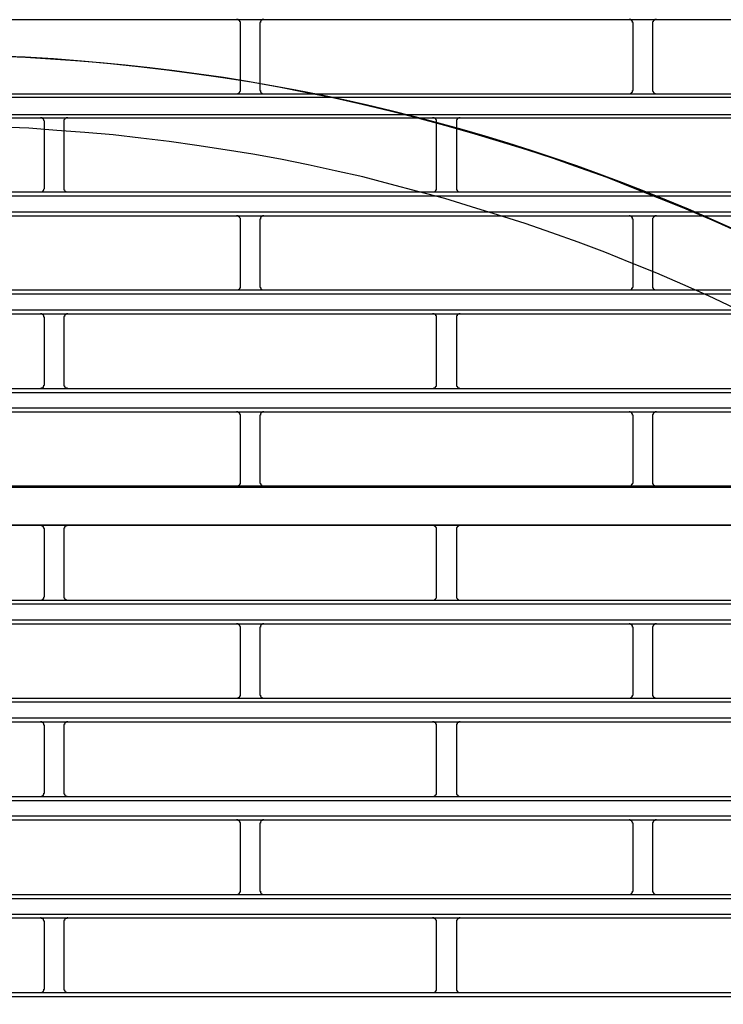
# Model space of a CAD drawing. Header units: millimetres. Extents: x 50532 to 99257, y 49161 to 61325.
# Tile 95 of 256: x 75121 to 75153, y 51890 to 51935. Entities that reach past the tile are written whole.
import ezdxf

# ---------------------------------------------------------------- set-up
doc = ezdxf.new("R2010")
doc.units = ezdxf.units.MM
doc.layers.add('AQUAREA', color=7, linetype='Continuous')

# ---------------------------------------------------------------- blocks, each defined once
blk = doc.blocks.new('SPLIT')
at = {"layer": 'AQUAREA'}
for points in [[(24343.87, -387.03), (24842.41, -387.03)], [(24641.51, -387.52), (24641.51, -387.45), (24641.51, -387.38), (24641.51, -387.31), (24641.44, -387.31), (24641.44, -387.24), (24641.44, -387.17), (24641.37, -387.17), (24641.37, -387.1), (24641.3, -387.1), (24641.23, -387.1), (24641.23, -387.03), (24641.16, -387.03), (24641.09, -387.03), (24641.02, -387.03)], [(24644.45, -387.03), (24644.45, -387.03), (24644.38, -387.03), (24644.31, -387.03), (24644.24, -387.03), (24644.24, -387.1), (24644.17, -387.1), (24644.1, -387.17), (24644.1, -387.24), (24644.03, -387.24), (24644.03, -387.31), (24644.03, -387.38), (24643.96, -387.38), (24643.96, -387.45), (24643.96, -387.52)], [(24691.14, -387.52), (24691.14, -387.45), (24691.14, -387.38), (24691.07, -387.38), (24691.07, -387.31), (24691.07, -387.24), (24691, -387.24), (24691, -387.17), (24690.93, -387.1), (24690.86, -387.1), (24690.86, -387.03), (24690.79, -387.03), (24690.72, -387.03), (24690.65, -387.03)], [(24694.08, -387.03), (24694.08, -387.03), (24694.01, -387.03), (24693.94, -387.03), (24693.87, -387.03), (24693.87, -387.1), (24693.8, -387.1), (24693.73, -387.1), (24693.73, -387.17), (24693.66, -387.17), (24693.66, -387.24), (24693.66, -387.31), (24693.59, -387.31), (24693.59, -387.38), (24693.59, -387.45), (24693.59, -387.52)], [(24641.51, -395.92), (24641.51, -387.52)], [(24643.96, -387.52), (24643.96, -395.92)], [(24691.14, -395.92), (24691.14, -387.52)], [(24693.59, -387.52), (24693.59, -395.92)], [(24704.44, -413.84), (24701.15, -412.37), (24697.86, -410.97), (24694.5, -409.64), (24691.21, -408.31), (24687.85, -406.98), (24684.49, -405.79), (24681.06, -404.6), (24677.7, -403.48), (24674.27, -402.43), (24670.77, -401.38), (24667.34, -400.4), (24663.91, -399.49), (24660.41, -398.58), (24656.91, -397.74), (24653.41, -396.97), (24649.91, -396.27), (24646.34, -395.57), (24642.84, -394.94), (24639.27, -394.38), (24635.7, -393.89), (24632.2, -393.4), (24628.63, -392.98), (24625.06, -392.63), (24621.42, -392.28), (24617.85, -392), (24614.28, -391.79), (24610.71, -391.65)], [(24308.59, -396.41), (24877.69, -396.41)], [(24308.59, -396.83), (24877.69, -396.83)], [(24641.02, -396.41), (24641.02, -396.41), (24641.09, -396.41), (24641.16, -396.41), (24641.23, -396.41), (24641.23, -396.34), (24641.3, -396.34), (24641.3, -396.27), (24641.37, -396.27), (24641.37, -396.2), (24641.44, -396.2), (24641.44, -396.13), (24641.51, -396.06), (24641.51, -395.99), (24641.51, -395.92)], [(24643.96, -395.92), (24643.96, -395.92), (24643.96, -395.99), (24644.03, -395.99), (24644.03, -396.06), (24644.03, -396.13), (24644.03, -396.2), (24644.1, -396.2), (24644.1, -396.27), (24644.17, -396.27), (24644.17, -396.34), (24644.24, -396.34), (24644.31, -396.41), (24644.38, -396.41), (24644.45, -396.41)], [(24690.65, -396.41), (24690.65, -396.41), (24690.72, -396.41), (24690.79, -396.41), (24690.86, -396.34), (24690.93, -396.34), (24690.93, -396.27), (24691, -396.27), (24691, -396.2), (24691.07, -396.2), (24691.07, -396.13), (24691.07, -396.06), (24691.07, -395.99), (24691.14, -395.99), (24691.14, -395.92)], [(24693.59, -395.92), (24693.59, -395.92), (24693.59, -395.99), (24693.59, -396.06), (24693.66, -396.13), (24693.66, -396.2), (24693.73, -396.2), (24693.73, -396.27), (24693.8, -396.27), (24693.8, -396.34), (24693.87, -396.34), (24693.87, -396.41), (24693.94, -396.41), (24694.01, -396.41), (24694.08, -396.41)], [(24308.59, -399), (24877.69, -399)], [(24308.59, -399.42), (24877.69, -399.42)], [(24616.73, -399.91), (24616.73, -399.91), (24616.73, -399.84), (24616.66, -399.77), (24616.66, -399.7), (24616.66, -399.63), (24616.59, -399.63), (24616.59, -399.56), (24616.52, -399.56), (24616.52, -399.49), (24616.45, -399.49), (24616.45, -399.42), (24616.38, -399.42), (24616.31, -399.42), (24616.24, -399.42)], [(24619.67, -399.42), (24619.67, -399.42), (24619.6, -399.42), (24619.53, -399.42), (24619.46, -399.42), (24619.46, -399.49), (24619.39, -399.49), (24619.32, -399.49), (24619.32, -399.56), (24619.25, -399.63), (24619.25, -399.7), (24619.18, -399.7), (24619.18, -399.77), (24619.18, -399.84), (24619.18, -399.91)], [(24666.29, -399.91), (24666.29, -399.91), (24666.29, -399.84), (24666.29, -399.77), (24666.29, -399.7), (24666.22, -399.63), (24666.22, -399.56), (24666.15, -399.56), (24666.15, -399.49), (24666.08, -399.49), (24666.01, -399.42), (24665.94, -399.42), (24665.87, -399.42), (24665.8, -399.42)], [(24669.3, -399.42), (24669.3, -399.42), (24669.23, -399.42), (24669.16, -399.42), (24669.09, -399.42), (24669.02, -399.49), (24668.95, -399.49), (24668.95, -399.56), (24668.88, -399.56), (24668.88, -399.63), (24668.81, -399.7), (24668.81, -399.77), (24668.81, -399.84), (24668.81, -399.91)], [(24703.95, -423.5), (24700.66, -421.96), (24697.44, -420.49), (24694.15, -419.09), (24690.86, -417.76), (24687.57, -416.43), (24684.21, -415.17), (24680.85, -413.98), (24677.49, -412.79), (24674.13, -411.74), (24670.7, -410.69), (24667.34, -409.64), (24663.91, -408.73), (24660.41, -407.82), (24656.98, -406.91), (24653.48, -406.14), (24650.05, -405.37), (24646.55, -404.67), (24643.05, -404.04), (24639.55, -403.48), (24635.98, -402.92), (24632.48, -402.43), (24628.91, -402.01), (24625.41, -401.59), (24621.84, -401.31), (24618.27, -401.03), (24614.77, -400.75), (24611.2, -400.61)], [(24616.73, -408.31), (24616.73, -399.91)], [(24619.18, -399.91), (24619.18, -408.31)], [(24666.29, -408.31), (24666.29, -399.91)], [(24668.81, -399.91), (24668.81, -408.31)], [(24308.59, -408.8), (24877.69, -408.8)], [(24308.59, -409.29), (24877.69, -409.29)], [(24616.24, -408.8), (24616.24, -408.8), (24616.31, -408.8), (24616.38, -408.8), (24616.45, -408.8), (24616.45, -408.73), (24616.52, -408.73), (24616.52, -408.66), (24616.59, -408.66), (24616.59, -408.59), (24616.66, -408.59), (24616.66, -408.52), (24616.66, -408.45), (24616.73, -408.38), (24616.73, -408.31)], [(24619.18, -408.31), (24619.18, -408.31), (24619.18, -408.38), (24619.18, -408.45), (24619.18, -408.52), (24619.25, -408.52), (24619.25, -408.59), (24619.32, -408.66), (24619.32, -408.73), (24619.39, -408.73), (24619.46, -408.73), (24619.46, -408.8), (24619.53, -408.8), (24619.6, -408.8), (24619.67, -408.8)], [(24665.8, -408.8), (24665.8, -408.8), (24665.87, -408.8), (24665.94, -408.8), (24666.01, -408.8), (24666.08, -408.73), (24666.15, -408.73), (24666.15, -408.66), (24666.22, -408.66), (24666.22, -408.59), (24666.22, -408.52), (24666.29, -408.52), (24666.29, -408.45), (24666.29, -408.38), (24666.29, -408.31)], [(24668.81, -408.31), (24668.81, -408.31), (24668.81, -408.38), (24668.81, -408.45), (24668.81, -408.52), (24668.88, -408.52), (24668.88, -408.59), (24668.88, -408.66), (24668.95, -408.66), (24668.95, -408.73), (24669.02, -408.73), (24669.09, -408.8), (24669.16, -408.8), (24669.23, -408.8), (24669.3, -408.8)], [(24308.59, -411.32), (24877.69, -411.32)], [(24308.59, -411.81), (24877.69, -411.81)], [(24641.51, -412.3), (24641.51, -412.3), (24641.51, -412.23), (24641.51, -412.16), (24641.44, -412.09), (24641.44, -412.02), (24641.37, -412.02), (24641.37, -411.95), (24641.3, -411.95), (24641.3, -411.88), (24641.23, -411.88), (24641.23, -411.81), (24641.16, -411.81), (24641.09, -411.81), (24641.02, -411.81)], [(24644.45, -411.81), (24644.45, -411.81), (24644.38, -411.81), (24644.31, -411.81), (24644.24, -411.88), (24644.17, -411.88), (24644.17, -411.95), (24644.1, -411.95), (24644.1, -412.02), (24644.03, -412.02), (24644.03, -412.09), (24644.03, -412.16), (24644.03, -412.23), (24643.96, -412.23), (24643.96, -412.3)], [(24691.14, -412.3), (24691.14, -412.3), (24691.14, -412.23), (24691.07, -412.23), (24691.07, -412.16), (24691.07, -412.09), (24691.07, -412.02), (24691, -412.02), (24691, -411.95), (24690.93, -411.95), (24690.93, -411.88), (24690.86, -411.88), (24690.79, -411.81), (24690.72, -411.81), (24690.65, -411.81)], [(24694.08, -411.81), (24694.08, -411.81), (24694.01, -411.81), (24693.94, -411.81), (24693.87, -411.81), (24693.87, -411.88), (24693.8, -411.88), (24693.8, -411.95), (24693.73, -411.95), (24693.73, -412.02), (24693.66, -412.02), (24693.66, -412.09), (24693.59, -412.16), (24693.59, -412.23), (24693.59, -412.3)], [(24641.51, -420.7), (24641.51, -412.3)], [(24643.96, -412.3), (24643.96, -420.7)], [(24691.14, -420.7), (24691.14, -412.3)], [(24693.59, -412.3), (24693.59, -420.7)], [(24308.59, -421.19), (24877.69, -421.19)], [(24308.59, -421.68), (24877.69, -421.68)], [(24641.02, -421.19), (24641.02, -421.19), (24641.09, -421.19), (24641.16, -421.19), (24641.23, -421.19), (24641.23, -421.12), (24641.3, -421.12), (24641.37, -421.12), (24641.37, -421.05), (24641.44, -421.05), (24641.44, -420.98), (24641.44, -420.91), (24641.51, -420.91), (24641.51, -420.84), (24641.51, -420.77), (24641.51, -420.7)], [(24643.96, -420.7), (24643.96, -420.77), (24643.96, -420.84), (24644.03, -420.84), (24644.03, -420.91), (24644.03, -420.98), (24644.1, -420.98), (24644.1, -421.05), (24644.17, -421.12), (24644.24, -421.12), (24644.24, -421.19), (24644.31, -421.19), (24644.38, -421.19), (24644.45, -421.19)], [(24690.65, -421.19), (24690.65, -421.19), (24690.72, -421.19), (24690.79, -421.19), (24690.86, -421.19), (24690.86, -421.12), (24690.93, -421.12), (24691, -421.05), (24691, -420.98), (24691.07, -420.98), (24691.07, -420.91), (24691.07, -420.84), (24691.14, -420.84), (24691.14, -420.77), (24691.14, -420.7)], [(24693.59, -420.7), (24693.59, -420.77), (24693.59, -420.84), (24693.59, -420.91), (24693.66, -420.91), (24693.66, -420.98), (24693.66, -421.05), (24693.73, -421.05), (24693.73, -421.12), (24693.8, -421.12), (24693.87, -421.12), (24693.87, -421.19), (24693.94, -421.19), (24694.01, -421.19), (24694.08, -421.19)], [(24308.59, -423.71), (24877.69, -423.71)], [(24308.59, -424.2), (24877.69, -424.2)], [(24616.73, -424.69), (24616.73, -424.69), (24616.73, -424.62), (24616.66, -424.62), (24616.66, -424.55), (24616.66, -424.48), (24616.66, -424.41), (24616.59, -424.41), (24616.59, -424.34), (24616.52, -424.34), (24616.52, -424.27), (24616.45, -424.27), (24616.38, -424.27), (24616.38, -424.2), (24616.31, -424.2), (24616.24, -424.2)], [(24619.67, -424.2), (24619.67, -424.2), (24619.6, -424.2), (24619.53, -424.2), (24619.46, -424.27), (24619.39, -424.27), (24619.39, -424.34), (24619.32, -424.34), (24619.32, -424.41), (24619.25, -424.41), (24619.25, -424.48), (24619.25, -424.55), (24619.18, -424.55), (24619.18, -424.62), (24619.18, -424.69)], [(24666.29, -424.69), (24666.29, -424.69), (24666.29, -424.62), (24666.29, -424.55), (24666.29, -424.48), (24666.22, -424.48), (24666.22, -424.41), (24666.22, -424.34), (24666.15, -424.34), (24666.08, -424.27), (24666.01, -424.27), (24666.01, -424.2), (24665.94, -424.2), (24665.87, -424.2), (24665.8, -424.2)], [(24669.3, -424.2), (24669.3, -424.2), (24669.23, -424.2), (24669.16, -424.2), (24669.09, -424.2), (24669.09, -424.27), (24669.02, -424.27), (24668.95, -424.34), (24668.88, -424.34), (24668.88, -424.41), (24668.88, -424.48), (24668.81, -424.48), (24668.81, -424.55), (24668.81, -424.62), (24668.81, -424.69)], [(24616.73, -433.16), (24616.73, -424.69)], [(24619.18, -424.69), (24619.18, -433.16)], [(24666.29, -433.16), (24666.29, -424.69)], [(24668.81, -424.69), (24668.81, -433.16)], [(24308.59, -433.65), (24877.69, -433.65)], [(24308.59, -434.14), (24877.69, -434.14)], [(24616.24, -433.65), (24616.24, -433.65), (24616.31, -433.65), (24616.31, -433.58), (24616.38, -433.58), (24616.45, -433.58), (24616.52, -433.51), (24616.59, -433.51), (24616.59, -433.44), (24616.59, -433.37), (24616.66, -433.37), (24616.66, -433.3), (24616.66, -433.23), (24616.73, -433.23), (24616.73, -433.16)], [(24619.18, -433.16), (24619.18, -433.16), (24619.18, -433.23), (24619.18, -433.3), (24619.25, -433.3), (24619.25, -433.37), (24619.25, -433.44), (24619.32, -433.44), (24619.32, -433.51), (24619.39, -433.51), (24619.39, -433.58), (24619.46, -433.58), (24619.53, -433.58), (24619.6, -433.58), (24619.6, -433.65), (24619.67, -433.65)], [(24665.8, -433.65), (24665.8, -433.65), (24665.87, -433.65), (24665.94, -433.65), (24665.94, -433.58), (24666.01, -433.58), (24666.08, -433.58), (24666.08, -433.51), (24666.15, -433.51), (24666.15, -433.44), (24666.22, -433.44), (24666.22, -433.37), (24666.29, -433.37), (24666.29, -433.3), (24666.29, -433.23), (24666.29, -433.16)], [(24668.81, -433.16), (24668.81, -433.16), (24668.81, -433.23), (24668.81, -433.3), (24668.81, -433.37), (24668.88, -433.37), (24668.88, -433.44), (24668.95, -433.44), (24668.95, -433.51), (24669.02, -433.51), (24669.02, -433.58), (24669.09, -433.58), (24669.16, -433.58), (24669.16, -433.65), (24669.23, -433.65), (24669.3, -433.65)], [(24308.59, -436.1), (24877.69, -436.1)], [(24308.59, -436.59), (24877.69, -436.59)], [(24641.51, -437.08), (24641.51, -437.08), (24641.51, -437.01), (24641.51, -436.94), (24641.44, -436.94), (24641.44, -436.87), (24641.44, -436.8), (24641.37, -436.8), (24641.37, -436.73), (24641.3, -436.73), (24641.3, -436.66), (24641.23, -436.66), (24641.16, -436.66), (24641.16, -436.59), (24641.09, -436.59), (24641.02, -436.59)], [(24644.45, -436.59), (24644.45, -436.59), (24644.38, -436.59), (24644.31, -436.59), (24644.31, -436.66), (24644.24, -436.66), (24644.17, -436.66), (24644.17, -436.73), (24644.1, -436.73), (24644.1, -436.8), (24644.03, -436.87), (24644.03, -436.94), (24644.03, -437.01), (24643.96, -437.01), (24643.96, -437.08)], [(24691.14, -437.08), (24691.14, -437.08), (24691.14, -437.01), (24691.07, -437.01), (24691.07, -436.94), (24691.07, -436.87), (24691, -436.8), (24691, -436.73), (24690.93, -436.73), (24690.93, -436.66), (24690.86, -436.66), (24690.79, -436.66), (24690.79, -436.59), (24690.72, -436.59), (24690.65, -436.59)], [(24694.08, -436.59), (24694.08, -436.59), (24694.01, -436.59), (24693.94, -436.59), (24693.94, -436.66), (24693.87, -436.66), (24693.8, -436.66), (24693.8, -436.73), (24693.73, -436.73), (24693.73, -436.8), (24693.66, -436.8), (24693.66, -436.87), (24693.66, -436.94), (24693.59, -436.94), (24693.59, -437.01), (24693.59, -437.08)], [(24641.51, -445.48), (24641.51, -437.08)], [(24643.96, -437.08), (24643.96, -445.48)], [(24691.14, -445.48), (24691.14, -437.08)], [(24693.59, -437.08), (24693.59, -445.48)], [(24641.02, -445.97), (24641.02, -445.97), (24641.09, -445.97), (24641.16, -445.97), (24641.23, -445.97), (24641.23, -445.9), (24641.3, -445.9), (24641.37, -445.9), (24641.37, -445.83), (24641.44, -445.83), (24641.44, -445.76), (24641.44, -445.69), (24641.51, -445.69), (24641.51, -445.62), (24641.51, -445.55), (24641.51, -445.48)], [(24643.96, -445.48), (24643.96, -445.55), (24643.96, -445.62), (24644.03, -445.62), (24644.03, -445.69), (24644.03, -445.76), (24644.1, -445.76), (24644.1, -445.83), (24644.17, -445.83), (24644.17, -445.9), (24644.24, -445.9), (24644.24, -445.97), (24644.31, -445.97), (24644.38, -445.97), (24644.45, -445.97)], [(24690.65, -445.97), (24690.65, -445.97), (24690.72, -445.97), (24690.79, -445.97), (24690.86, -445.97), (24690.86, -445.9), (24690.93, -445.9), (24690.93, -445.83), (24691, -445.83), (24691, -445.76), (24691.07, -445.76), (24691.07, -445.69), (24691.07, -445.62), (24691.14, -445.62), (24691.14, -445.55), (24691.14, -445.48)], [(24693.59, -445.48), (24693.59, -445.55), (24693.59, -445.62), (24693.59, -445.69), (24693.66, -445.69), (24693.66, -445.76), (24693.66, -445.83), (24693.73, -445.83), (24693.73, -445.9), (24693.8, -445.9), (24693.87, -445.9), (24693.87, -445.97), (24693.94, -445.97), (24694.01, -445.97), (24694.08, -445.97)], [(24308.59, -446.11), (24877.69, -446.11)], [(24591.39, -445.97), (24641.02, -445.97)], [(24641.02, -445.97), (24690.65, -445.97)], [(24690.65, -445.97), (24740.21, -445.97)], [(24308.59, -450.87), (24877.69, -450.87)], [(24566.6, -450.94), (24616.24, -450.94)], [(24616.24, -450.94), (24665.8, -450.94)], [(24616.73, -451.43), (24616.73, -451.43), (24616.73, -451.36), (24616.66, -451.36), (24616.66, -451.29), (24616.66, -451.22), (24616.59, -451.22), (24616.59, -451.15), (24616.59, -451.08), (24616.52, -451.08), (24616.45, -451.01), (24616.38, -451.01), (24616.31, -451.01), (24616.31, -450.94), (24616.24, -450.94)], [(24616.73, -459.9), (24616.73, -451.43)], [(24619.67, -450.94), (24619.67, -450.94), (24619.6, -450.94), (24619.6, -451.01), (24619.53, -451.01), (24619.46, -451.01), (24619.39, -451.01), (24619.39, -451.08), (24619.32, -451.08), (24619.32, -451.15), (24619.25, -451.15), (24619.25, -451.22), (24619.25, -451.29), (24619.18, -451.29), (24619.18, -451.36), (24619.18, -451.43)], [(24619.18, -451.43), (24619.18, -459.9)], [(24665.8, -450.94), (24715.43, -450.94)], [(24666.29, -451.43), (24666.29, -451.43), (24666.29, -451.36), (24666.29, -451.29), (24666.29, -451.22), (24666.22, -451.22), (24666.22, -451.15), (24666.15, -451.15), (24666.15, -451.08), (24666.08, -451.08), (24666.08, -451.01), (24666.01, -451.01), (24665.94, -451.01), (24665.94, -450.94), (24665.87, -450.94), (24665.8, -450.94)], [(24666.29, -459.9), (24666.29, -451.43)], [(24669.3, -450.94), (24669.3, -450.94), (24669.23, -450.94), (24669.16, -450.94), (24669.16, -451.01), (24669.09, -451.01), (24669.02, -451.01), (24669.02, -451.08), (24668.95, -451.08), (24668.95, -451.15), (24668.88, -451.15), (24668.88, -451.22), (24668.81, -451.22), (24668.81, -451.29), (24668.81, -451.36), (24668.81, -451.43)], [(24668.81, -451.43), (24668.81, -459.9)], [(24308.59, -460.39), (24877.69, -460.39)], [(24616.24, -460.39), (24616.24, -460.39), (24616.31, -460.39), (24616.38, -460.39), (24616.45, -460.39), (24616.45, -460.32), (24616.52, -460.32), (24616.52, -460.25), (24616.59, -460.25), (24616.59, -460.18), (24616.66, -460.18), (24616.66, -460.11), (24616.66, -460.04), (24616.73, -459.97), (24616.73, -459.9)], [(24619.18, -459.9), (24619.18, -459.9), (24619.18, -459.97), (24619.18, -460.04), (24619.18, -460.11), (24619.25, -460.11), (24619.25, -460.18), (24619.32, -460.25), (24619.32, -460.32), (24619.39, -460.32), (24619.46, -460.32), (24619.46, -460.39), (24619.53, -460.39), (24619.6, -460.39), (24619.67, -460.39)], [(24665.8, -460.39), (24665.8, -460.39), (24665.87, -460.39), (24665.94, -460.39), (24666.01, -460.39), (24666.08, -460.32), (24666.15, -460.32), (24666.15, -460.25), (24666.22, -460.25), (24666.22, -460.18), (24666.29, -460.11), (24666.29, -460.04), (24666.29, -459.97), (24666.29, -459.9)], [(24668.81, -459.9), (24668.81, -459.9), (24668.81, -459.97), (24668.81, -460.04), (24668.81, -460.11), (24668.88, -460.18), (24668.88, -460.25), (24668.95, -460.25), (24668.95, -460.32), (24669.02, -460.32), (24669.09, -460.39), (24669.16, -460.39), (24669.23, -460.39), (24669.3, -460.39)], [(24308.59, -460.88), (24877.69, -460.88)], [(24308.59, -462.91), (24877.69, -462.91)], [(24308.59, -463.4), (24877.69, -463.4)], [(24641.51, -463.89), (24641.51, -463.89), (24641.51, -463.82), (24641.51, -463.75), (24641.44, -463.68), (24641.44, -463.61), (24641.37, -463.61), (24641.37, -463.54), (24641.3, -463.54), (24641.3, -463.47), (24641.23, -463.47), (24641.23, -463.4), (24641.16, -463.4), (24641.09, -463.4), (24641.02, -463.4)], [(24641.51, -472.29), (24641.51, -463.89)], [(24644.45, -463.4), (24644.45, -463.4), (24644.38, -463.4), (24644.31, -463.4), (24644.24, -463.47), (24644.17, -463.47), (24644.17, -463.54), (24644.1, -463.54), (24644.1, -463.61), (24644.03, -463.61), (24644.03, -463.68), (24644.03, -463.75), (24644.03, -463.82), (24643.96, -463.82), (24643.96, -463.89)], [(24643.96, -463.89), (24643.96, -472.29)], [(24691.14, -463.89), (24691.14, -463.89), (24691.14, -463.82), (24691.07, -463.82), (24691.07, -463.75), (24691.07, -463.68), (24691.07, -463.61), (24691, -463.61), (24691, -463.54), (24690.93, -463.54), (24690.93, -463.47), (24690.86, -463.47), (24690.79, -463.4), (24690.72, -463.4), (24690.65, -463.4)], [(24691.14, -472.29), (24691.14, -463.89)], [(24694.08, -463.4), (24694.08, -463.4), (24694.01, -463.4), (24693.94, -463.4), (24693.87, -463.4), (24693.87, -463.47), (24693.8, -463.47), (24693.8, -463.54), (24693.73, -463.54), (24693.73, -463.61), (24693.66, -463.61), (24693.66, -463.68), (24693.59, -463.75), (24693.59, -463.82), (24693.59, -463.89)], [(24693.59, -463.89), (24693.59, -472.29)], [(24308.59, -472.78), (24877.69, -472.78)], [(24641.02, -472.78), (24641.02, -472.78), (24641.09, -472.78), (24641.16, -472.78), (24641.23, -472.78), (24641.23, -472.71), (24641.3, -472.71), (24641.37, -472.71), (24641.37, -472.64), (24641.44, -472.64), (24641.44, -472.57), (24641.44, -472.5), (24641.51, -472.5), (24641.51, -472.43), (24641.51, -472.36), (24641.51, -472.29)], [(24643.96, -472.29), (24643.96, -472.36), (24643.96, -472.43), (24644.03, -472.43), (24644.03, -472.5), (24644.03, -472.57), (24644.1, -472.57), (24644.1, -472.64), (24644.17, -472.71), (24644.24, -472.71), (24644.24, -472.78), (24644.31, -472.78), (24644.38, -472.78), (24644.45, -472.78)], [(24690.65, -472.78), (24690.65, -472.78), (24690.72, -472.78), (24690.79, -472.78), (24690.86, -472.78), (24690.86, -472.71), (24690.93, -472.71), (24691, -472.64), (24691, -472.57), (24691.07, -472.57), (24691.07, -472.5), (24691.07, -472.43), (24691.14, -472.43), (24691.14, -472.36), (24691.14, -472.29)], [(24693.59, -472.29), (24693.59, -472.36), (24693.59, -472.43), (24693.59, -472.5), (24693.66, -472.5), (24693.66, -472.57), (24693.66, -472.64), (24693.73, -472.64), (24693.73, -472.71), (24693.8, -472.71), (24693.87, -472.71), (24693.87, -472.78), (24693.94, -472.78), (24694.01, -472.78), (24694.08, -472.78)], [(24308.59, -473.27), (24877.69, -473.27)], [(24308.59, -475.3), (24877.69, -475.3)], [(24308.59, -475.79), (24877.69, -475.79)], [(24616.73, -476.28), (24616.73, -476.28), (24616.73, -476.21), (24616.66, -476.21), (24616.66, -476.14), (24616.66, -476.07), (24616.66, -476), (24616.59, -476), (24616.59, -475.93), (24616.52, -475.93), (24616.52, -475.86), (24616.45, -475.86), (24616.38, -475.86), (24616.38, -475.79), (24616.31, -475.79), (24616.24, -475.79)], [(24616.73, -484.75), (24616.73, -476.28)], [(24619.67, -475.79), (24619.67, -475.79), (24619.6, -475.79), (24619.53, -475.79), (24619.46, -475.86), (24619.39, -475.86), (24619.39, -475.93), (24619.32, -475.93), (24619.32, -476), (24619.25, -476), (24619.25, -476.07), (24619.25, -476.14), (24619.18, -476.14), (24619.18, -476.21), (24619.18, -476.28)], [(24619.18, -476.28), (24619.18, -484.75)], [(24666.29, -476.28), (24666.29, -476.28), (24666.29, -476.21), (24666.29, -476.14), (24666.29, -476.07), (24666.22, -476.07), (24666.22, -476), (24666.22, -475.93), (24666.15, -475.93), (24666.08, -475.86), (24666.01, -475.86), (24666.01, -475.79), (24665.94, -475.79), (24665.87, -475.79), (24665.8, -475.79)], [(24666.29, -484.75), (24666.29, -476.28)], [(24669.3, -475.79), (24669.3, -475.79), (24669.23, -475.79), (24669.16, -475.79), (24669.09, -475.79), (24669.09, -475.86), (24669.02, -475.86), (24668.95, -475.93), (24668.88, -475.93), (24668.88, -476), (24668.88, -476.07), (24668.81, -476.07), (24668.81, -476.14), (24668.81, -476.21), (24668.81, -476.28)], [(24668.81, -476.28), (24668.81, -484.75)], [(24308.59, -485.24), (24877.69, -485.24)], [(24616.24, -485.24), (24616.24, -485.24), (24616.31, -485.24), (24616.31, -485.17), (24616.38, -485.17), (24616.45, -485.17), (24616.52, -485.1), (24616.59, -485.1), (24616.59, -485.03), (24616.59, -484.96), (24616.66, -484.96), (24616.66, -484.89), (24616.66, -484.82), (24616.73, -484.82), (24616.73, -484.75)], [(24619.18, -484.75), (24619.18, -484.75), (24619.18, -484.82), (24619.18, -484.89), (24619.25, -484.89), (24619.25, -484.96), (24619.25, -485.03), (24619.32, -485.03), (24619.32, -485.1), (24619.39, -485.1), (24619.39, -485.17), (24619.46, -485.17), (24619.53, -485.17), (24619.6, -485.17), (24619.6, -485.24), (24619.67, -485.24)], [(24665.8, -485.24), (24665.8, -485.24), (24665.87, -485.24), (24665.94, -485.24), (24665.94, -485.17), (24666.01, -485.17), (24666.08, -485.17), (24666.08, -485.1), (24666.15, -485.1), (24666.15, -485.03), (24666.22, -485.03), (24666.22, -484.96), (24666.29, -484.96), (24666.29, -484.89), (24666.29, -484.82), (24666.29, -484.75)], [(24668.81, -484.75), (24668.81, -484.75), (24668.81, -484.82), (24668.81, -484.89), (24668.81, -484.96), (24668.88, -484.96), (24668.88, -485.03), (24668.95, -485.03), (24668.95, -485.1), (24669.02, -485.1), (24669.02, -485.17), (24669.09, -485.17), (24669.16, -485.17), (24669.16, -485.24), (24669.23, -485.24), (24669.3, -485.24)], [(24308.59, -485.73), (24877.69, -485.73)], [(24308.59, -487.69), (24877.69, -487.69)], [(24308.59, -488.18), (24877.69, -488.18)], [(24641.51, -488.67), (24641.51, -488.67), (24641.51, -488.6), (24641.51, -488.53), (24641.44, -488.53), (24641.44, -488.46), (24641.44, -488.39), (24641.37, -488.39), (24641.37, -488.32), (24641.3, -488.32), (24641.3, -488.25), (24641.23, -488.25), (24641.16, -488.25), (24641.16, -488.18), (24641.09, -488.18), (24641.02, -488.18)], [(24641.51, -497.14), (24641.51, -488.67)], [(24644.45, -488.18), (24644.45, -488.18), (24644.38, -488.18), (24644.31, -488.18), (24644.31, -488.25), (24644.24, -488.25), (24644.17, -488.25), (24644.17, -488.32), (24644.1, -488.32), (24644.1, -488.39), (24644.03, -488.46), (24644.03, -488.53), (24644.03, -488.6), (24643.96, -488.6), (24643.96, -488.67)], [(24643.96, -488.67), (24643.96, -497.14)], [(24691.14, -488.67), (24691.14, -488.67), (24691.14, -488.6), (24691.07, -488.6), (24691.07, -488.53), (24691.07, -488.46), (24691, -488.39), (24691, -488.32), (24690.93, -488.32), (24690.93, -488.25), (24690.86, -488.25), (24690.79, -488.25), (24690.79, -488.18), (24690.72, -488.18), (24690.65, -488.18)], [(24691.14, -497.14), (24691.14, -488.67)], [(24694.08, -488.18), (24694.08, -488.18), (24694.01, -488.18), (24693.94, -488.18), (24693.94, -488.25), (24693.87, -488.25), (24693.8, -488.25), (24693.8, -488.32), (24693.73, -488.32), (24693.73, -488.39), (24693.66, -488.39), (24693.66, -488.46), (24693.66, -488.53), (24693.59, -488.53), (24693.59, -488.6), (24693.59, -488.67)], [(24693.59, -488.67), (24693.59, -497.14)], [(24308.59, -497.63), (24877.69, -497.63)], [(24641.02, -497.63), (24641.02, -497.63), (24641.09, -497.63), (24641.16, -497.63), (24641.16, -497.56), (24641.23, -497.56), (24641.3, -497.56), (24641.3, -497.49), (24641.37, -497.49), (24641.37, -497.42), (24641.44, -497.42), (24641.44, -497.35), (24641.44, -497.28), (24641.51, -497.28), (24641.51, -497.21), (24641.51, -497.14)], [(24643.96, -497.14), (24643.96, -497.14), (24643.96, -497.21), (24644.03, -497.21), (24644.03, -497.28), (24644.03, -497.35), (24644.1, -497.42), (24644.1, -497.49), (24644.17, -497.49), (24644.17, -497.56), (24644.24, -497.56), (24644.31, -497.56), (24644.31, -497.63), (24644.38, -497.63), (24644.45, -497.63)], [(24690.65, -497.63), (24690.65, -497.63), (24690.72, -497.63), (24690.79, -497.63), (24690.79, -497.56), (24690.86, -497.56), (24690.93, -497.56), (24690.93, -497.49), (24691, -497.49), (24691, -497.42), (24691.07, -497.35), (24691.07, -497.28), (24691.07, -497.21), (24691.14, -497.21), (24691.14, -497.14)], [(24693.59, -497.14), (24693.59, -497.14), (24693.59, -497.21), (24693.59, -497.28), (24693.66, -497.28), (24693.66, -497.35), (24693.66, -497.42), (24693.73, -497.42), (24693.73, -497.49), (24693.8, -497.49), (24693.8, -497.56), (24693.87, -497.56), (24693.94, -497.56), (24693.94, -497.63), (24694.01, -497.63), (24694.08, -497.63)], [(24308.59, -498.12), (24877.69, -498.12)], [(24308.59, -500.08), (24877.69, -500.08)], [(24308.59, -500.57), (24877.69, -500.57)], [(24616.73, -501.06), (24616.73, -501.06), (24616.73, -500.99), (24616.66, -500.99), (24616.66, -500.92), (24616.66, -500.85), (24616.59, -500.85), (24616.59, -500.78), (24616.59, -500.71), (24616.52, -500.71), (24616.45, -500.64), (24616.38, -500.64), (24616.31, -500.64), (24616.31, -500.57), (24616.24, -500.57)], [(24616.73, -509.53), (24616.73, -501.06)], [(24619.67, -500.57), (24619.67, -500.57), (24619.6, -500.57), (24619.6, -500.64), (24619.53, -500.64), (24619.46, -500.64), (24619.39, -500.64), (24619.39, -500.71), (24619.32, -500.71), (24619.32, -500.78), (24619.25, -500.78), (24619.25, -500.85), (24619.25, -500.92), (24619.18, -500.92), (24619.18, -500.99), (24619.18, -501.06)], [(24619.18, -501.06), (24619.18, -509.53)], [(24666.29, -501.06), (24666.29, -501.06), (24666.29, -500.99), (24666.29, -500.92), (24666.29, -500.85), (24666.22, -500.85), (24666.22, -500.78), (24666.15, -500.78), (24666.15, -500.71), (24666.08, -500.71), (24666.08, -500.64), (24666.01, -500.64), (24665.94, -500.64), (24665.94, -500.57), (24665.87, -500.57), (24665.8, -500.57)], [(24666.29, -509.53), (24666.29, -501.06)], [(24669.3, -500.57), (24669.3, -500.57), (24669.23, -500.57), (24669.16, -500.57), (24669.16, -500.64), (24669.09, -500.64), (24669.02, -500.64), (24669.02, -500.71), (24668.95, -500.71), (24668.95, -500.78), (24668.88, -500.78), (24668.88, -500.85), (24668.81, -500.85), (24668.81, -500.92), (24668.81, -500.99), (24668.81, -501.06)], [(24668.81, -501.06), (24668.81, -509.53)], [(24308.59, -510.02), (24877.69, -510.02)], [(24616.24, -510.02), (24616.24, -510.02), (24616.31, -510.02), (24616.38, -510.02), (24616.38, -509.95), (24616.45, -509.95), (24616.52, -509.95), (24616.52, -509.88), (24616.59, -509.88), (24616.59, -509.81), (24616.66, -509.81), (24616.66, -509.74), (24616.66, -509.67), (24616.66, -509.6), (24616.73, -509.6), (24616.73, -509.53)], [(24619.18, -509.53), (24619.18, -509.53), (24619.18, -509.6), (24619.18, -509.67), (24619.25, -509.67), (24619.25, -509.74), (24619.25, -509.81), (24619.32, -509.81), (24619.32, -509.88), (24619.39, -509.88), (24619.39, -509.95), (24619.46, -509.95), (24619.53, -510.02), (24619.6, -510.02), (24619.67, -510.02)], [(24665.8, -510.02), (24665.8, -510.02), (24665.87, -510.02), (24665.94, -510.02), (24666.01, -510.02), (24666.01, -509.95), (24666.08, -509.95), (24666.15, -509.88), (24666.22, -509.88), (24666.22, -509.81), (24666.22, -509.74), (24666.29, -509.74), (24666.29, -509.67), (24666.29, -509.6), (24666.29, -509.53)], [(24668.81, -509.53), (24668.81, -509.53), (24668.81, -509.6), (24668.81, -509.67), (24668.81, -509.74), (24668.88, -509.74), (24668.88, -509.81), (24668.88, -509.88), (24668.95, -509.88), (24669.02, -509.95), (24669.09, -509.95), (24669.09, -510.02), (24669.16, -510.02), (24669.23, -510.02), (24669.3, -510.02)], [(24308.59, -510.51), (24877.69, -510.51)]]:
    blk.add_lwpolyline(points, dxfattribs=at)
blk.add_open_spline([(24849.6, -639.5), (24849.6, -502.51), (24738.55, -391.46), (24601.57, -391.46), (24464.58, -391.46), (24353.54, -502.51), (24353.54, -639.5), (24353.54, -776.48), (24464.58, -887.53), (24601.57, -887.53), (24738.55, -887.53), (24849.6, -776.48), (24849.6, -639.5)], degree=3, knots=[0, 0, 0, 0, 1, 1, 1, 2, 2, 2, 3, 3, 3, 4, 4, 4, 4], dxfattribs=at)

msp = doc.modelspace()

# ---------------------------------------------------------------- block references
at = {"lineweight": 13, "xscale": 0.3627524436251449, "yscale": 0.3627524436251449, "zscale": 0.3627524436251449}
msp.add_blockref('SPLIT', (66192.57, 52075.7, 0), dxfattribs=at)

doc.saveas('drawing.dxf')
